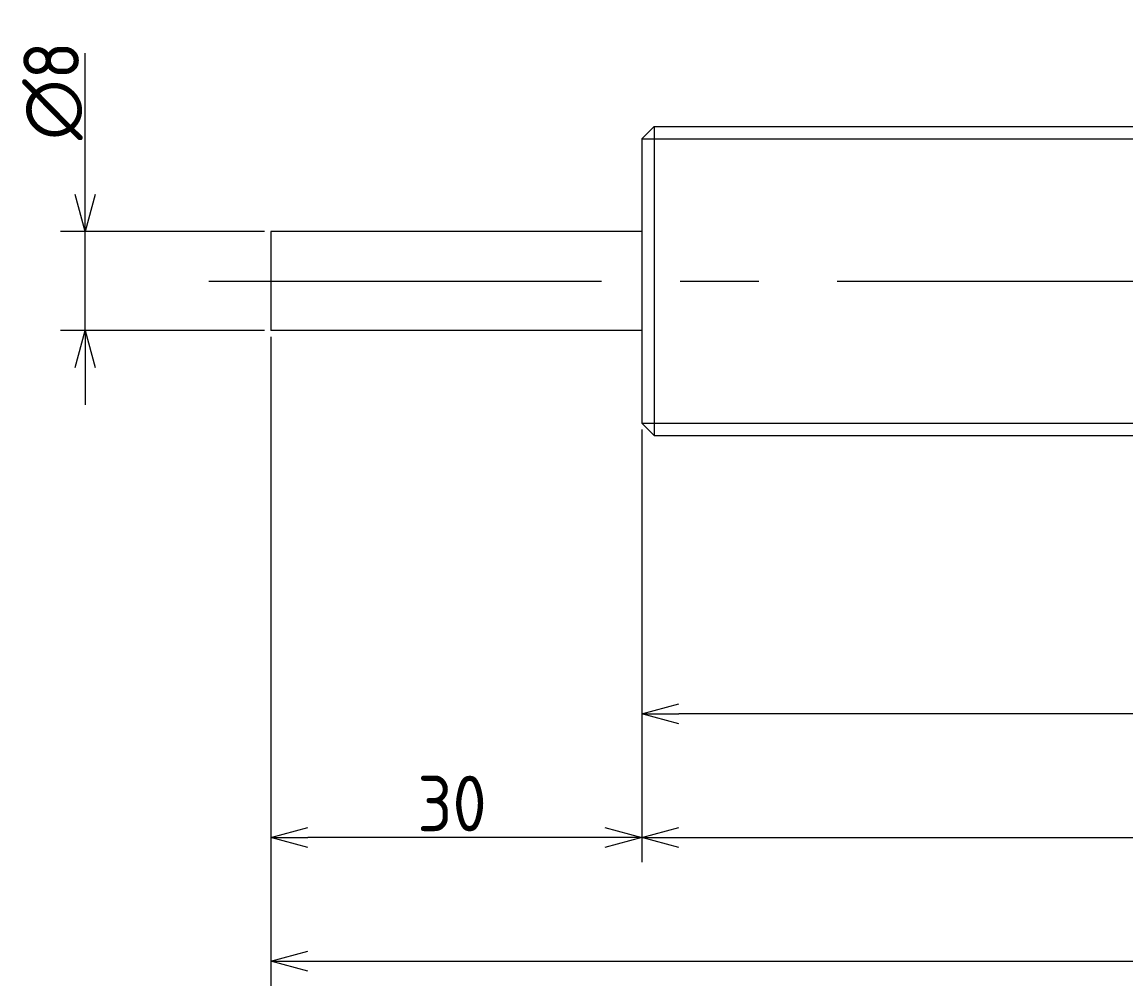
# Model space of a CAD drawing. Extents: x 40 to 373, y 128 to 208.
# Tile 2 of 3: x 195 to 284, y 128 to 206. Entities that reach past the tile are written whole.
import ezdxf

# ---------------------------------------------------------------- set-up
doc = ezdxf.new("R2010")
doc.units = 0
doc.linetypes.add('CENTER', pattern=[50.8, 31.75, -6.35, 6.35, -6.35])
doc.layers.get('0').update_dxf_attribs({"linetype": 'CONTINUOUS'})
doc.layers.get('DEFPOINTS').update_dxf_attribs({"linetype": 'CONTINUOUS'})
for name, color, linetype in [('図形', 7, 'CONTINUOUS'), ('図枠', 7, 'CONTINUOUS'), ('寸法_文字', 3, 'CONTINUOUS')]:
    doc.layers.add(name, color=color, linetype=linetype)
doc.layers.get('0').off()
doc.styles.add('DIMENSION', font='isocp.shx', dxfattribs={"bigfont": 'bigfont.shx'})
doc.dimstyles.get("Standard").update_dxf_attribs({"dimtxt": 0.18, "dimasz": 0.18, "dimexe": 0.18, "dimexo": 0.0625, "dimgap": 0.09, "dimtad": 0, "dimtih": 1, "dimtoh": 1, "dimzin": 0, "dimcen": 0.09, "dimazin": 3, "dimtfac": 1, "dimtofl": 0, "dimtmove": 0, "dimatfit": 3})

# ---------------------------------------------------------------- blocks, each defined once
blk = doc.blocks.new('_OPEN30')
at = {"color": 0, "linetype": 'BYBLOCK'}
for p, q in [((-1, 0.268), (0, 0)), ((0, 0), (-1, -0.268)), ((0, 0), (-1, 0))]:
    blk.add_line(p, q, dxfattribs=at)
blk = doc.blocks.new('*U19')
at = {"layer": '寸法_文字', "color": 3, "style": 'DIMENSION'}
blk.add_text('(110)', height=4.5, dxfattribs=at).set_placement((294.375, 150.725))
blk = doc.blocks.new('*D2')
at = {"layer": 'DEFPOINTS', "color": 0}
for p in [(245, 173.5), (355, 173.5), (245, 150)]:
    blk.add_point(p, dxfattribs=at)
at = {"layer": '寸法_文字', "color": 3}
for p, q in [((245, 173), (245, 148)), ((355, 173), (355, 148)), ((352, 150), (248, 150))]:
    blk.add_line(p, q, dxfattribs=at)
at = {"layer": '図枠'}
blk.add_blockref('*U19', (0, 0), dxfattribs=at)
at = {"layer": '寸法_文字', "color": 3, "xscale": 3, "yscale": 3, "zscale": 3, "rotation": 180}
blk.add_blockref('_OPEN30', (245, 150), dxfattribs=at)
at = {"layer": '寸法_文字', "color": 3, "xscale": 3, "yscale": 3, "zscale": 3}
blk.add_blockref('_OPEN30', (355, 150), dxfattribs=at)
blk = doc.blocks.new('*U24')
at = {"layer": '寸法_文字', "color": 3, "style": 'DIMENSION'}
blk.add_text('30', height=4.5, dxfattribs=at).set_placement((226.848, 140.5))
blk = doc.blocks.new('*D3')
at = {"layer": 'DEFPOINTS', "color": 0}
for p in [(215, 181), (245, 173.5), (215, 140)]:
    blk.add_point(p, dxfattribs=at)
at = {"layer": '寸法_文字', "color": 3}
for p, q in [((215, 180.5), (215, 138)), ((245, 173), (245, 138)), ((242, 140), (218, 140))]:
    blk.add_line(p, q, dxfattribs=at)
at = {"layer": '図枠'}
blk.add_blockref('*U24', (0, 0), dxfattribs=at)
at = {"layer": '寸法_文字', "color": 3, "xscale": 3, "yscale": 3, "zscale": 3, "rotation": 180}
blk.add_blockref('_OPEN30', (215, 140), dxfattribs=at)
at = {"layer": '寸法_文字', "color": 3, "xscale": 3, "yscale": 3, "zscale": 3}
blk.add_blockref('_OPEN30', (245, 140), dxfattribs=at)
blk = doc.blocks.new('*U16')
at = {"layer": '寸法_文字', "color": 3, "style": 'DIMENSION'}
blk.add_text('125', height=4.5, dxfattribs=at).set_placement((303.132, 140.5))
blk = doc.blocks.new('*D4')
at = {"layer": 'DEFPOINTS', "color": 0}
for p in [(245, 173.5), (370, 173.5), (370, 140)]:
    blk.add_point(p, dxfattribs=at)
at = {"layer": '寸法_文字', "color": 3}
for p, q in [((245, 173), (245, 138)), ((370, 173), (370, 138)), ((248, 140), (367, 140))]:
    blk.add_line(p, q, dxfattribs=at)
at = {"layer": '図枠'}
blk.add_blockref('*U16', (0, 0), dxfattribs=at)
at = {"layer": '寸法_文字', "color": 3, "xscale": 3, "yscale": 3, "zscale": 3, "rotation": 180}
blk.add_blockref('_OPEN30', (245, 140), dxfattribs=at)
at = {"layer": '寸法_文字', "color": 3, "xscale": 3, "yscale": 3, "zscale": 3}
blk.add_blockref('_OPEN30', (370, 140), dxfattribs=at)
blk = doc.blocks.new('*U26')
at = {"layer": '寸法_文字', "color": 3, "style": 'DIMENSION'}
blk.add_text('(155)', height=4.5, dxfattribs=at).set_placement((286.425, 130.725))
blk = doc.blocks.new('*D5')
at = {"layer": 'DEFPOINTS', "color": 0}
for p in [(215, 181), (370, 173.5), (370, 130)]:
    blk.add_point(p, dxfattribs=at)
at = {"layer": '寸法_文字', "color": 3}
for p, q in [((215, 180.5), (215, 128)), ((370, 173), (370, 128)), ((218, 130), (367, 130))]:
    blk.add_line(p, q, dxfattribs=at)
at = {"layer": '図枠'}
blk.add_blockref('*U26', (0, 0), dxfattribs=at)
at = {"layer": '寸法_文字', "color": 3, "xscale": 3, "yscale": 3, "zscale": 3, "rotation": 180}
blk.add_blockref('_OPEN30', (215, 130), dxfattribs=at)
at = {"layer": '寸法_文字', "color": 3, "xscale": 3, "yscale": 3, "zscale": 3}
blk.add_blockref('_OPEN30', (370, 130), dxfattribs=at)
blk = doc.blocks.new('*U25')
at = {"layer": '寸法_文字', "color": 3, "style": 'DIMENSION'}
blk.add_text('∅8', height=4.5, rotation=90, dxfattribs=at).set_placement((199.5, 196.4))
blk = doc.blocks.new('*D6')
at = {"layer": 'DEFPOINTS', "color": 0}
for p in [(200, 189), (215, 189), (215, 181)]:
    blk.add_point(p, dxfattribs=at)
at = {"layer": '寸法_文字', "color": 3}
for p, q in [((200, 192), (200, 203.425)), ((214.5, 189), (198, 189)), ((200, 181), (200, 189)), ((214.5, 181), (198, 181)), ((200, 178), (200, 175))]:
    blk.add_line(p, q, dxfattribs=at)
at = {"layer": '図枠'}
blk.add_blockref('*U25', (0, 0), dxfattribs=at)
at = {"layer": '寸法_文字', "color": 3, "xscale": 3, "yscale": 3, "zscale": 3}
for p, rotation in [((200, 189), 270), ((200, 181), 90)]:
    blk.add_blockref('_OPEN30', p, dxfattribs=dict(at, rotation=rotation))

msp = doc.modelspace()

# ---------------------------------------------------------------- linework, layer by layer
at = {"layer": '図形'}
for p, q in [((245, 196.5), (246, 197.5)), ((246, 197.5), (354, 197.5)), ((246, 197.5), (246, 172.5)), ((245, 196.5), (245, 173.5)), ((245, 189), (215, 189)), ((215, 189), (215, 181)), ((245, 181), (215, 181)), ((245, 173.5), (246, 172.5)), ((246.004, 172.5), (354, 172.5))]:
    msp.add_line(p, q, dxfattribs=at)
at = {"layer": '図形', "color": 3}
for p, q in [((245, 196.5), (355, 196.5)), ((245, 173.5), (355, 173.5))]:
    msp.add_line(p, q, dxfattribs=at)
at = {"layer": '図形', "color": 3, "linetype": 'CENTER'}
msp.add_line((210, 185), (373.375, 185), dxfattribs=at)

# ---------------------------------------------------------------- dimensions: what is measured, and where the dimension line sits
at = {"layer": '寸法_文字'}
dim = msp.add_linear_dim(base=(200, 189), p1=(215, 181), p2=(215, 189), angle=90, text='%%c<>', dimstyle='Standard', override={"dimse1": 0, "dimse2": 0}, dxfattribs=at)
dim.commit()
dim.dimension.update_dxf_attribs({"geometry": '*D6', "text_midpoint": (200, 200), "dimtype": 128})
for base, p2, picture, middle in [((215, 140), (215, 181), '*D3', (230, 140)), ((370, 140), (370, 173.5), '*D4', (307.5, 140))]:
    dim = msp.add_linear_dim(base=base, p1=(245, 173.5), p2=p2, dimstyle='Standard', dxfattribs=at)
    dim.commit()
    dim.dimension.update_dxf_attribs({"geometry": picture, "text_midpoint": middle, "dimtype": 128})
for base, p1, p2, picture, middle in [((370, 130), (215, 181), (370, 173.5), '*D5', (292.5, 130)), ((245, 150), (355, 173.5), (245, 173.5), '*D2', (300, 150))]:
    dim = msp.add_linear_dim(base=base, p1=p1, p2=p2, text='(<>)', dimstyle='Standard', dxfattribs=at)
    dim.commit()
    dim.dimension.update_dxf_attribs({"geometry": picture, "text_midpoint": middle, "dimtype": 128})

doc.saveas('drawing.dxf')
